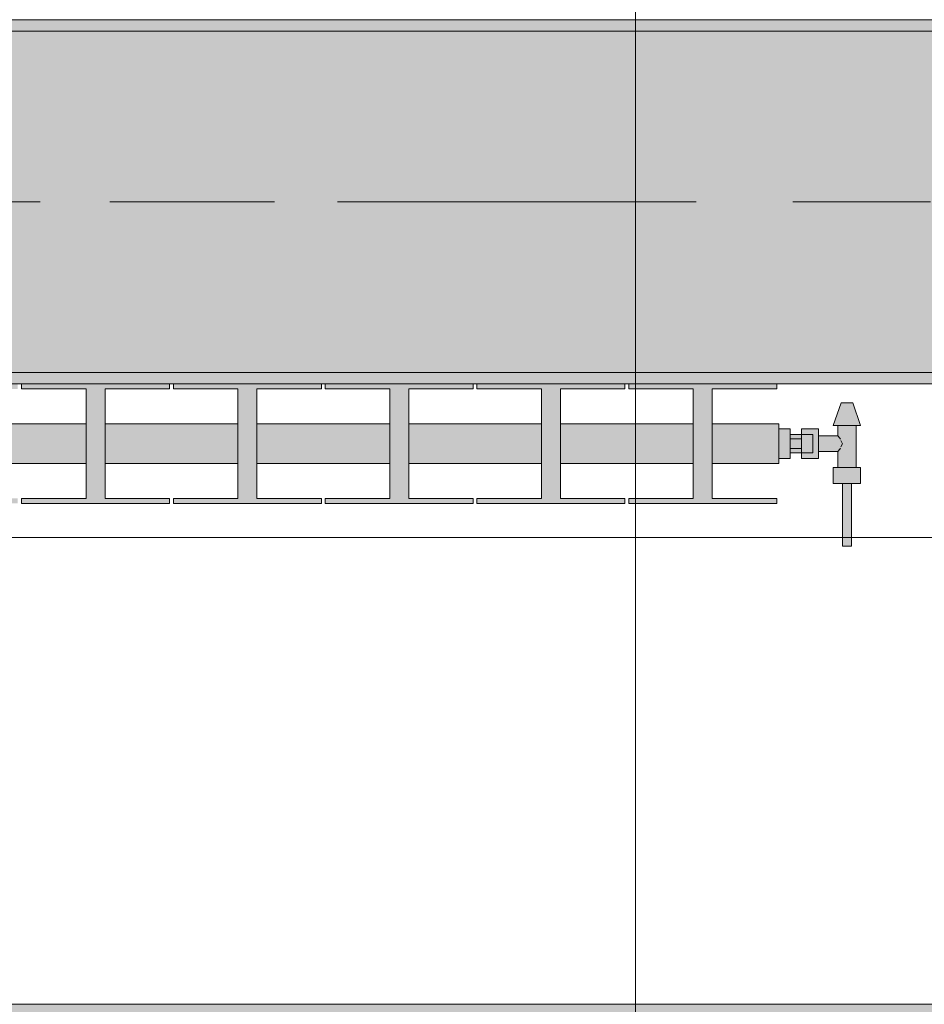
# Model space of a CAD drawing. Header units: metres. Extents: x -3.6 to 84.5, y -11 to 16.8.
# Tile 136 of 229: x 45.901 to 46.695, y -0.155 to 0.71. Entities that reach past the tile are written whole.
import ezdxf

# ---------------------------------------------------------------- set-up
doc = ezdxf.new("R2010")
doc.units = ezdxf.units.M
doc.header["$MEASUREMENT"] = 0
doc.linetypes.add('Achse', pattern=[0.2, 0.1, -0.05, 0, -0.05])
doc.linetypes.add('Strichlinie doppelt', pattern=[0.546806, 0.264583, -0.105833, 0.070556, -0.105833])
for name, color, linetype in [('302 - Elemente.Schraffur', 7, 'Continuous'), ('451 - Universal.Achsen Raster', 7, 'Continuous'), ('604 - Struktur.Wand Aussen', 7, 'Continuous'), ('608 - Struktur.Träger', 7, 'Continuous'), ('Neubau_401 - Zone.Raum_ Raumbegrenzung_ Whg.', 7, 'Continuous'), ('Neubau_801 - HKLSE.Heizung_ Klima_ Lüftung', 7, 'Continuous')]:
    doc.layers.add(name, color=color, linetype=linetype)
pattern_1 = [(45, (0, 0), (-0.01767767, 0.01767767), [0, -0.025])]

msp = doc.modelspace()

# ---------------------------------------------------------------- hatches: boundary and pattern name
at = {"layer": '302 - Elemente.Schraffur', "linetype": 'Continuous', "lineweight": 0, "true_color": 0x191919}
msp.add_hatch(color=250, dxfattribs=at).paths.add_polyline_path([(43.72998, -3.31), (55.22, -3.31), (55.22001, -0.155), (43.73, -0.155)])
at = {"layer": '608 - Struktur.Träger', "linetype": 'Continuous', "lineweight": 0, "true_color": 0x000000}
h = msp.add_hatch(dxfattribs=at)
h.set_pattern_fill('Gips_0001', color=18, style=0, pattern_type=2)
h.set_pattern_definition(pattern_1)
h.paths.add_polyline_path([(43.88999, 0.69998), (47.16999, 0.69998), (47.16999, 0.70998), (43.88999, 0.70998)])
h = msp.add_hatch(dxfattribs=at)
h.set_pattern_fill('Beton__Stahlbeton_0001', color=18, style=0, pattern_type=2)
h.set_pattern_definition([(45, (0, 0), (-0.08485281, 0.08485281), []), (45, (-0.04243, 0.04243), (-0.08485281, 0.08485281), [0.09, -0.03])])
h.paths.add_polyline_path([(0.68999, 0.69998), (0.37999, 0.69998), (0.37999, 0.39998), (0.68999, 0.39998), (3.96999, 0.39998), (4.28999, 0.39998), (7.56999, 0.39998), (7.88999, 0.39998), (11.16999, 0.39998), (11.48999, 0.39998), (14.76999, 0.39998), (15.08999, 0.39998), (18.36999, 0.39998), (18.68999, 0.39998), (21.96999, 0.39998), (22.28999, 0.39998), (25.56999, 0.39998), (25.88999, 0.39998), (29.16999, 0.39998), (29.48999, 0.39998), (32.76999, 0.39998), (33.08999, 0.39998), (36.36999, 0.39998), (36.68999, 0.39998), (39.96999, 0.39998), (40.28999, 0.39998), (43.56999, 0.39998), (43.88999, 0.39998), (47.16999, 0.39998), (47.48999, 0.39998), (50.76999, 0.39998), (51.08999, 0.39998), (54.36999, 0.39998), (54.68999, 0.39998), (57.96999, 0.39998), (58.28999, 0.39998), (61.56999, 0.39998), (61.87999, 0.39998), (61.87999, 0.69998), (61.56999, 0.69998), (58.28999, 0.69998), (57.96999, 0.69998), (54.68999, 0.69998), (54.36999, 0.69998), (51.08999, 0.69998), (50.76999, 0.69998), (47.48999, 0.69998), (47.16999, 0.69998), (43.88999, 0.69998), (43.56999, 0.69998), (40.28999, 0.69998), (39.89998, 0.69998), (36.68999, 0.69998), (36.36999, 0.69998), (33.08999, 0.69998), (32.76999, 0.69998), (29.48999, 0.69998), (29.16999, 0.69998), (25.88999, 0.69998), (25.56999, 0.69998), (22.28999, 0.69998), (21.96999, 0.69998), (18.68999, 0.69998), (18.36999, 0.69998), (15.08999, 0.69998), (14.76999, 0.69998), (11.48999, 0.69998), (11.16999, 0.69998), (7.88999, 0.69998), (7.56999, 0.69998), (4.28999, 0.69998), (3.96999, 0.69998)])
h = msp.add_hatch(dxfattribs=at)
h.set_pattern_fill('Gips_0001', color=18, style=0, pattern_type=2)
h.set_pattern_definition(pattern_1)
h.paths.add_polyline_path([(47.16999, 0.39998), (43.88999, 0.39998), (43.88999, 0.38998), (47.16999, 0.38998)])
at = {"layer": 'Neubau_801 - HKLSE.Heizung_ Klima_ Lüftung', "linetype": 'Continuous', "lineweight": 0, "true_color": 0x3a3a3a}
for points in [[(44.56749, 0.32), (44.62582, 0.32), (44.62582, 0.28937), (44.56916, 0.28937), (44.56916, 0.285), (44.69916, 0.285), (44.69916, 0.28937), (44.64249, 0.28937), (44.64249, 0.32), (44.75916, 0.32), (44.75916, 0.28937), (44.70249, 0.28937), (44.70249, 0.285), (44.83249, 0.285), (44.83249, 0.28937), (44.77582, 0.28937), (44.77582, 0.32), (44.89249, 0.32), (44.89249, 0.28937), (44.83582, 0.28937), (44.83582, 0.285), (44.96582, 0.285), (44.96582, 0.28937), (44.90916, 0.28937), (44.90916, 0.32), (45.02582, 0.32), (45.02582, 0.28937), (44.96916, 0.28937), (44.96916, 0.285), (45.09916, 0.285), (45.09916, 0.28937), (45.04249, 0.28937), (45.04249, 0.32), (45.15916, 0.32), (45.15916, 0.28937), (45.10249, 0.28937), (45.10249, 0.285), (45.23249, 0.285), (45.23249, 0.28937), (45.17582, 0.28937), (45.17582, 0.32), (45.29249, 0.32), (45.29249, 0.28937), (45.23582, 0.28937), (45.23582, 0.285), (45.36582, 0.285), (45.36582, 0.28937), (45.30916, 0.28937), (45.30916, 0.32), (45.42582, 0.32), (45.42582, 0.28937), (45.36916, 0.28937), (45.36916, 0.285), (45.49916, 0.285), (45.49916, 0.28937), (45.44249, 0.28937), (45.44249, 0.32), (45.55916, 0.32), (45.55916, 0.28937), (45.50249, 0.28937), (45.50249, 0.285), (45.63249, 0.285), (45.63249, 0.28937), (45.57582, 0.28937), (45.57582, 0.32), (45.69249, 0.32), (45.69249, 0.28937), (45.63582, 0.28937), (45.63582, 0.285), (45.76582, 0.285), (45.76582, 0.28937), (45.70916, 0.28937), (45.70916, 0.32), (45.82582, 0.32), (45.82582, 0.28937), (45.76916, 0.28937), (45.76916, 0.285), (45.89916, 0.285), (45.89916, 0.28937), (45.84249, 0.28937), (45.84249, 0.32), (45.95916, 0.32), (45.95916, 0.28937), (45.90249, 0.28937), (45.90249, 0.285), (46.03249, 0.285), (46.03249, 0.28937), (45.97582, 0.28937), (45.97582, 0.32), (46.09249, 0.32), (46.09249, 0.28937), (46.03582, 0.28937), (46.03582, 0.285), (46.16582, 0.285), (46.16582, 0.28937), (46.10916, 0.28937), (46.10916, 0.32), (46.22582, 0.32), (46.22582, 0.28937), (46.16916, 0.28937), (46.16916, 0.285), (46.29916, 0.285), (46.29916, 0.28937), (46.24249, 0.28937), (46.24249, 0.32), (46.35916, 0.32), (46.35916, 0.28937), (46.30249, 0.28937), (46.30249, 0.285), (46.43249, 0.285), (46.43249, 0.28937), (46.37582, 0.28937), (46.37582, 0.32), (46.49249, 0.32), (46.49249, 0.28937), (46.43582, 0.28937), (46.43582, 0.285), (46.56582, 0.285), (46.56582, 0.28937), (46.50916, 0.28937), (46.50916, 0.32), (46.56749, 0.32), (46.56749, 0.355), (46.50916, 0.355), (46.50916, 0.38562), (46.56582, 0.38562), (46.56582, 0.39), (46.43582, 0.39), (46.43582, 0.38562), (46.49249, 0.38562), (46.49249, 0.355), (46.37582, 0.355), (46.37582, 0.38562), (46.43249, 0.38562), (46.43249, 0.39), (46.30249, 0.39), (46.30249, 0.38562), (46.35916, 0.38562), (46.35916, 0.355), (46.24249, 0.355), (46.24249, 0.38562), (46.29916, 0.38562), (46.29916, 0.39), (46.16916, 0.39), (46.16916, 0.38562), (46.22582, 0.38562), (46.22582, 0.355), (46.10916, 0.355), (46.10916, 0.38562), (46.16582, 0.38562), (46.16582, 0.39), (46.03582, 0.39), (46.03582, 0.38562), (46.09249, 0.38562), (46.09249, 0.355), (45.97582, 0.355), (45.97582, 0.38562), (46.03249, 0.38562), (46.03249, 0.39), (45.90249, 0.39), (45.90249, 0.38562), (45.95916, 0.38562), (45.95916, 0.355), (45.84249, 0.355), (45.84249, 0.38562), (45.89916, 0.38562), (45.89916, 0.39), (45.76916, 0.39), (45.76916, 0.38562), (45.82582, 0.38562), (45.82582, 0.355), (45.70916, 0.355), (45.70916, 0.38562), (45.76582, 0.38562), (45.76582, 0.39), (45.63582, 0.39), (45.63582, 0.38562), (45.69249, 0.38562), (45.69249, 0.355), (45.57582, 0.355), (45.57582, 0.38562), (45.63249, 0.38562), (45.63249, 0.39), (45.50249, 0.39), (45.50249, 0.38562), (45.55916, 0.38562), (45.55916, 0.355), (45.44249, 0.355), (45.44249, 0.38562), (45.49916, 0.38562), (45.49916, 0.39), (45.36916, 0.39), (45.36916, 0.38562), (45.42582, 0.38562), (45.42582, 0.355), (45.30916, 0.355), (45.30916, 0.38562), (45.36582, 0.38562), (45.36582, 0.39), (45.23582, 0.39), (45.23582, 0.38562), (45.29249, 0.38562), (45.29249, 0.355), (45.17582, 0.355), (45.17582, 0.38562), (45.23249, 0.38562), (45.23249, 0.39), (45.10249, 0.39), (45.10249, 0.38562), (45.15916, 0.38562), (45.15916, 0.355), (45.04249, 0.355), (45.04249, 0.38562), (45.09916, 0.38562), (45.09916, 0.39), (44.96916, 0.39), (44.96916, 0.38562), (45.02582, 0.38562), (45.02582, 0.355), (44.90916, 0.355), (44.90916, 0.38562), (44.96582, 0.38562), (44.96582, 0.39), (44.83582, 0.39), (44.83582, 0.38562), (44.89249, 0.38562), (44.89249, 0.355), (44.77582, 0.355), (44.77582, 0.38562), (44.83249, 0.38562), (44.83249, 0.39), (44.70249, 0.39), (44.70249, 0.38562), (44.75916, 0.38562), (44.75916, 0.355), (44.64249, 0.355), (44.64249, 0.38562), (44.69916, 0.38562), (44.69916, 0.39), (44.56916, 0.39), (44.56916, 0.38562), (44.62582, 0.38562), (44.62582, 0.355), (44.56749, 0.355)], [(46.56749, 0.35049), (46.56749, 0.32451), (46.57749, 0.32451), (46.57749, 0.3295), (46.58749, 0.3295), (46.58749, 0.3245), (46.60249, 0.3245), (46.60249, 0.3305), (46.61949, 0.3305), (46.61949, 0.3165), (46.61549, 0.3165), (46.61549, 0.3025), (46.62349, 0.3025), (46.62349, 0.2475), (46.63149, 0.2475), (46.63149, 0.3025), (46.63949, 0.3025), (46.63949, 0.3165), (46.63549, 0.3165), (46.63549, 0.3535), (46.63949, 0.3535), (46.63249, 0.3735), (46.62249, 0.3735), (46.61549, 0.3535), (46.61949, 0.3535), (46.61949, 0.3445), (46.60249, 0.3445), (46.60249, 0.3505), (46.58749, 0.3505), (46.58749, 0.3455), (46.57749, 0.3455), (46.57749, 0.35049)]]:
    msp.add_hatch(color=250, dxfattribs=at).paths.add_polyline_path(points)

# ---------------------------------------------------------------- linework, layer by layer
at = {"layer": '451 - Universal.Achsen Raster', "color": 160, "linetype": 'Strichlinie doppelt', "lineweight": 9, "true_color": 0x3232ff}
msp.add_line((64.93503, 0.54998), (-3.175, 0.54998), dxfattribs=at)
at = {"layer": '604 - Struktur.Wand Aussen', "color": 7, "linetype": 'Continuous', "lineweight": 13}
for p, q in [((46.78, 0.255), (44.38, 0.255)), ((44.38, -0.155), (46.78, -0.155))]:
    msp.add_line(p, q, dxfattribs=at)
at = {"layer": '608 - Struktur.Träger', "color": 7, "linetype": 'Continuous', "lineweight": 13}
for p, q in [((0.37999, 0.70998), (61.87999, 0.70998)), ((47.16999, 0.69998), (43.88999, 0.69998)), ((0.37999, 0.38998), (61.87999, 0.38998))]:
    msp.add_line(p, q, dxfattribs=at)
at = {"layer": '608 - Struktur.Träger', "color": 7, "linetype": 'Continuous', "lineweight": 5}
for p, q in [((47.16999, 0.70998), (43.88999, 0.70998)), ((47.16999, 0.38998), (43.88999, 0.38998))]:
    msp.add_line(p, q, dxfattribs=at)
at = {"layer": '608 - Struktur.Träger', "color": 7, "linetype": 'Achse', "lineweight": 9}
msp.add_line((0.37999, 0.54998), (61.87999, 0.54998), dxfattribs=at)
at = {"layer": '608 - Struktur.Träger', "color": 7, "linetype": 'Continuous', "lineweight": 13, "flags": 128}
msp.add_lwpolyline([(47.48999, 0.39998), (47.16999, 0.39998), (43.88999, 0.39998), (43.56999, 0.39998), (40.28999, 0.39998), (39.96999, 0.39998), (36.68999, 0.39998), (36.36999, 0.39998), (33.08999, 0.39998), (32.76999, 0.39998), (29.48999, 0.39998), (29.16999, 0.39998), (25.88999, 0.39998), (25.56999, 0.39998), (22.28999, 0.39998), (21.96999, 0.39998), (18.68999, 0.39998), (18.36999, 0.39998), (15.08999, 0.39998), (14.76999, 0.39998), (11.48999, 0.39998)], dxfattribs=at)
at = {"layer": 'Neubau_401 - Zone.Raum_ Raumbegrenzung_ Whg.', "color": 1, "linetype": 'Continuous', "lineweight": 9}
msp.add_line((46.44185, -1.30852), (46.44185, 1.27798), dxfattribs=at)
at = {"layer": 'Neubau_801 - HKLSE.Heizung_ Klima_ Lüftung', "color": 7, "linetype": 'Continuous', "lineweight": 5, "true_color": 0xebebeb}
for p, q in [((45.90249, 0.39), (46.03249, 0.39)), ((45.90249, 0.39), (46.03249, 0.39)), ((45.90249, 0.38562), (45.90249, 0.39)), ((46.03249, 0.39), (46.03249, 0.38562)), ((46.03582, 0.39), (46.16582, 0.39)), ((46.03582, 0.39), (46.16582, 0.39)), ((46.03582, 0.38562), (46.03582, 0.39)), ((46.16582, 0.39), (46.16582, 0.38562)), ((46.16582, 0.39), (46.16582, 0.38562)), ((46.16916, 0.39), (46.29916, 0.39)), ((46.16916, 0.38562), (46.16916, 0.39)), ((46.16916, 0.39), (46.29916, 0.39)), ((46.16916, 0.38562), (46.16916, 0.39)), ((46.29916, 0.39), (46.29916, 0.38562)), ((46.30249, 0.39), (46.43249, 0.39)), ((46.30249, 0.38562), (46.30249, 0.39)), ((46.30249, 0.39), (46.43249, 0.39)), ((46.30249, 0.38562), (46.30249, 0.39)), ((46.43249, 0.39), (46.43249, 0.38562)), ((46.43249, 0.39), (46.43249, 0.38562)), ((46.43582, 0.39), (46.56582, 0.39)), ((46.43582, 0.38562), (46.43582, 0.39)), ((46.43582, 0.39), (46.56582, 0.39)), ((46.43582, 0.38562), (46.43582, 0.39)), ((46.56582, 0.39), (46.56582, 0.38562)), ((45.95916, 0.38562), (45.90249, 0.38562)), ((45.95916, 0.28937), (45.95916, 0.38562)), ((46.03249, 0.38562), (45.97582, 0.38562)), ((45.97582, 0.38562), (45.97582, 0.28937)), ((46.09249, 0.38562), (46.03582, 0.38562)), ((46.09249, 0.28937), (46.09249, 0.38562)), ((46.16582, 0.38562), (46.10916, 0.38562)), ((46.10916, 0.38562), (46.10916, 0.28937)), ((46.22582, 0.38562), (46.16916, 0.38562)), ((46.22582, 0.28937), (46.22582, 0.38562)), ((46.29916, 0.38562), (46.24249, 0.38562)), ((46.24249, 0.38562), (46.24249, 0.28937)), ((46.35916, 0.38562), (46.30249, 0.38562)), ((46.35916, 0.28937), (46.35916, 0.38562)), ((46.43249, 0.38562), (46.37582, 0.38562)), ((46.37582, 0.38562), (46.37582, 0.28937)), ((46.49249, 0.38562), (46.43582, 0.38562)), ((46.49249, 0.28937), (46.49249, 0.38562)), ((46.56582, 0.38562), (46.50916, 0.38562)), ((46.50916, 0.38562), (46.50916, 0.28937)), ((46.61549, 0.3535), (46.62249, 0.3735)), ((46.62249, 0.3735), (46.62395, 0.3735)), ((46.62395, 0.3735), (46.62749, 0.3735)), ((46.62749, 0.3735), (46.63103, 0.3735)), ((46.63103, 0.3735), (46.63249, 0.3735)), ((46.63949, 0.3535), (46.63249, 0.3735)), ((45.84249, 0.355), (45.95916, 0.355)), ((45.97582, 0.355), (46.09249, 0.355)), ((46.10916, 0.355), (46.22582, 0.355)), ((46.24249, 0.355), (46.35916, 0.355)), ((46.37582, 0.355), (46.49249, 0.355)), ((46.50916, 0.355), (46.56749, 0.355)), ((46.56749, 0.34987), (46.56749, 0.355)), ((46.56749, 0.35049), (46.57749, 0.35049)), ((46.56749, 0.35049), (46.57749, 0.35049)), ((46.56749, 0.35049), (46.57749, 0.35049)), ((46.56749, 0.35049), (46.57749, 0.35049)), ((46.56749, 0.3375), (46.56749, 0.34987)), ((46.57749, 0.3375), (46.57749, 0.35049)), ((46.58749, 0.344), (46.58749, 0.3505)), ((46.58749, 0.3505), (46.58749, 0.3455)), ((46.60249, 0.3505), (46.58749, 0.3505)), ((46.60249, 0.344), (46.60249, 0.3505)), ((46.61549, 0.3535), (46.619, 0.3535)), ((46.619, 0.3535), (46.62749, 0.3535)), ((46.61949, 0.3445), (46.61949, 0.3535)), ((46.62749, 0.3535), (46.63597, 0.3535)), ((46.63549, 0.3165), (46.63549, 0.3535)), ((46.63597, 0.3535), (46.63949, 0.3535)), ((46.56749, 0.32513), (46.56749, 0.3375)), ((46.58749, 0.3455), (46.57749, 0.3455)), ((46.57749, 0.34183), (46.58749, 0.34183)), ((46.57749, 0.32451), (46.57749, 0.3375)), ((46.58749, 0.34316), (46.58749, 0.3455)), ((46.58749, 0.3455), (46.59749, 0.3455)), ((46.58749, 0.34316), (46.58749, 0.3455)), ((46.58749, 0.34183), (46.58749, 0.344)), ((46.58749, 0.3375), (46.58749, 0.34316)), ((46.58749, 0.34183), (46.58749, 0.34316)), ((46.58749, 0.3375), (46.58749, 0.34183)), ((46.58749, 0.33317), (46.58749, 0.3375)), ((46.58749, 0.33184), (46.58749, 0.3375)), ((46.59749, 0.34316), (46.59749, 0.3455)), ((46.59749, 0.3375), (46.59749, 0.34316)), ((46.59749, 0.33184), (46.59749, 0.3375)), ((46.61949, 0.3445), (46.60249, 0.3445)), ((46.60249, 0.331), (46.60249, 0.344)), ((46.6212, 0.34245), (46.61949, 0.3445)), ((46.62172, 0.34139), (46.6212, 0.34245)), ((46.62362, 0.3375), (46.62223, 0.34035)), ((46.62223, 0.33465), (46.62362, 0.3375)), ((46.57749, 0.33317), (46.58749, 0.33317)), ((46.58749, 0.3295), (46.57749, 0.3295)), ((46.58749, 0.331), (46.58749, 0.33317)), ((46.58749, 0.33184), (46.58749, 0.33317)), ((46.58749, 0.3295), (46.58749, 0.33184)), ((46.58749, 0.3295), (46.58749, 0.33184)), ((46.58749, 0.3245), (46.58749, 0.331)), ((46.58749, 0.3295), (46.59749, 0.3295)), ((46.58749, 0.3295), (46.58749, 0.3245)), ((46.59749, 0.3295), (46.59749, 0.33184)), ((46.60249, 0.3245), (46.60249, 0.331)), ((46.61949, 0.3305), (46.60249, 0.3305)), ((46.61949, 0.3305), (46.6212, 0.33255)), ((46.61949, 0.3165), (46.61949, 0.3305)), ((46.6212, 0.33255), (46.62172, 0.33361)), ((46.56749, 0.32), (46.56749, 0.32513)), ((46.56749, 0.32451), (46.57749, 0.32451)), ((46.60249, 0.3245), (46.58749, 0.3245)), ((45.84249, 0.32), (45.95916, 0.32)), ((45.97582, 0.32), (46.09249, 0.32)), ((46.10916, 0.32), (46.22582, 0.32)), ((46.24249, 0.32), (46.35916, 0.32)), ((46.37582, 0.32), (46.49249, 0.32)), ((46.50916, 0.32), (46.56749, 0.32)), ((46.61549, 0.3165), (46.62149, 0.3165)), ((46.61549, 0.3025), (46.61549, 0.3165)), ((46.62149, 0.3165), (46.63349, 0.3165)), ((46.63349, 0.3165), (46.63949, 0.3165)), ((46.63949, 0.3025), (46.63949, 0.3165)), ((46.61549, 0.3025), (46.62149, 0.3025)), ((46.62149, 0.3025), (46.63349, 0.3025)), ((46.62349, 0.2475), (46.62349, 0.3025)), ((46.62349, 0.3025), (46.62466, 0.3025)), ((46.62466, 0.3025), (46.62749, 0.3025)), ((46.62749, 0.3025), (46.63032, 0.3025)), ((46.63032, 0.3025), (46.63149, 0.3025)), ((46.63149, 0.2475), (46.63149, 0.3025)), ((46.63349, 0.3025), (46.63949, 0.3025)), ((45.90249, 0.285), (45.90249, 0.28937)), ((45.90249, 0.28937), (45.95916, 0.28937)), ((45.97582, 0.28937), (46.03249, 0.28937)), ((46.03249, 0.28937), (46.03249, 0.285)), ((46.03582, 0.285), (46.03582, 0.28937)), ((46.03582, 0.28937), (46.09249, 0.28937)), ((46.10916, 0.28937), (46.16582, 0.28937)), ((46.16582, 0.28937), (46.16582, 0.285)), ((46.16582, 0.28937), (46.16582, 0.285)), ((46.16916, 0.285), (46.16916, 0.28937)), ((46.16916, 0.285), (46.16916, 0.28937)), ((46.16916, 0.28937), (46.22582, 0.28937)), ((46.24249, 0.28937), (46.29916, 0.28937)), ((46.29916, 0.28937), (46.29916, 0.285)), ((46.30249, 0.285), (46.30249, 0.28937)), ((46.30249, 0.285), (46.30249, 0.28937)), ((46.30249, 0.28937), (46.35916, 0.28937)), ((46.37582, 0.28937), (46.43249, 0.28937)), ((46.43249, 0.28937), (46.43249, 0.285)), ((46.43249, 0.28937), (46.43249, 0.285)), ((46.43582, 0.285), (46.43582, 0.28937)), ((46.43582, 0.285), (46.43582, 0.28937)), ((46.43582, 0.28937), (46.49249, 0.28937)), ((46.50916, 0.28937), (46.56582, 0.28937)), ((46.56582, 0.28937), (46.56582, 0.285)), ((46.03249, 0.285), (45.90249, 0.285)), ((46.16582, 0.285), (46.03582, 0.285)), ((46.29916, 0.285), (46.16916, 0.285)), ((46.43249, 0.285), (46.30249, 0.285)), ((46.56582, 0.285), (46.43582, 0.285)), ((46.62349, 0.2475), (46.62466, 0.2475)), ((46.62466, 0.2475), (46.62749, 0.2475)), ((46.62749, 0.2475), (46.63032, 0.2475)), ((46.63032, 0.2475), (46.63149, 0.2475))]:
    msp.add_line(p, q, dxfattribs=at)

doc.saveas('drawing.dxf')
